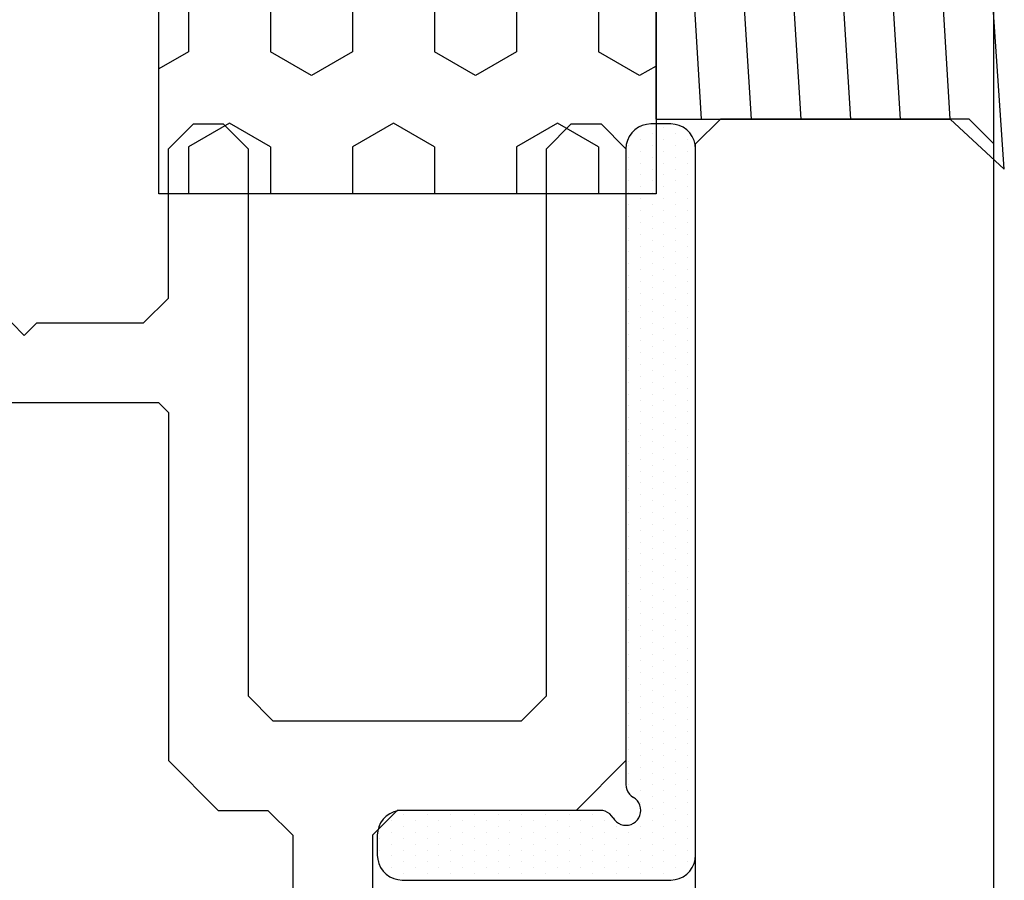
# Model space of a CAD drawing. Header units: millimetres. Extents: x -637441 to -130928, y -380379 to -53767.
# Tile 254 of 256: x -334435 to -334416, y -169792 to -169775. Entities that reach past the tile are written whole.
import ezdxf

# ---------------------------------------------------------------- set-up
doc = ezdxf.new("R2010")
doc.units = ezdxf.units.MM
doc.header["$LTSCALE"] = 10
for name, color, linetype in [('CrossSectionsAccess', 2, 'Continuous'), ('CrossSectionsGlass', 4, 'Continuous'), ('CrossSectionsGums', 1, 'Continuous'), ('CrossSectionsProfils', 7, 'Continuous'), ('ZDIVO', 6, 'Continuous')]:
    doc.layers.add(name, color=color, linetype=linetype)

# ---------------------------------------------------------------- blocks, each defined once
blk = doc.blocks.new('120609', base_point=(6339.36035, 1850.44214))
at = {"layer": 'CrossSectionsGums', "color": 253, "true_color": 0xadadad}
for p, q in [((6348.00635, 1849.85065), (6348.34766, 1850.44214)), ((6347.05371, 1849.85071), (6348.00586, 1849.85071)), ((6349.43457, 1849.02582), (6349.91113, 1849.85071)), ((6349.91113, 1849.85071), (6350.86035, 1849.85071)), ((6349.91113, 1848.20087), (6349.43506, 1849.02576)), ((6347.05371, 1848.20093), (6348.00586, 1848.20093)), ((6348.48242, 1847.37592), (6348.00586, 1848.20081)), ((6349.91113, 1848.20093), (6350.86035, 1848.20093)), ((6348.00586, 1846.55115), (6348.48242, 1847.37604)), ((6347.05371, 1846.55115), (6348.00586, 1846.55115)), ((6349.43506, 1845.72607), (6349.91113, 1846.55096)), ((6349.91113, 1846.55115), (6350.86035, 1846.55115)), ((6349.91113, 1844.90131), (6349.43506, 1845.72614)), ((6347.05371, 1844.90137), (6348.00586, 1844.90137)), ((6348.48242, 1844.07654), (6348.00586, 1844.90143)), ((6349.91113, 1844.90137), (6350.86035, 1844.90137)), ((6348.00635, 1843.2514), (6348.48242, 1844.07629)), ((6347.05371, 1843.25159), (6348.00586, 1843.25159)), ((6349.43457, 1842.42664), (6349.91113, 1843.25153)), ((6349.91113, 1843.25159), (6350.86035, 1843.25159)), ((6349.91113, 1841.60187), (6349.43457, 1842.42676)), ((6347.05371, 1841.60181), (6348.00586, 1841.60181)), ((6348.48242, 1840.7771), (6348.00635, 1841.60199)), ((6349.91113, 1841.60181), (6350.86035, 1841.60181)), ((6348.28906, 1840.44214), (6348.48242, 1840.77686))]:
    blk.add_line(p, q, dxfattribs=at)
at = {"layer": 'CrossSectionsGums', "color": 1, "flags": 128}
blk.add_lwpolyline([(6350.86035, 1840.44214), (6350.86035, 1850.44214), (6327.86035, 1850.44214), (6327.86035, 1840.44214), (6350.86035, 1840.44214)], dxfattribs=at)
blk = doc.blocks.new('14614948', base_point=(267.3622131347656, 311.1369934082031))
at = {"layer": 'CrossSectionsAccess'}
for p, q in [((277.3622131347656, 311.1369934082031), (257.3622131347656, 311.1369934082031)), ((277.3622131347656, 311.1369934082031), (277.3622131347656, 305.2239074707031)), ((277.3622143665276, 310.2239185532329), (272.3664777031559, 310.5336806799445)), ((277.3622143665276, 309.2239185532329), (272.3664777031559, 309.5336806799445)), ((277.3622143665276, 308.2239185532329), (272.3664777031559, 308.5336806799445)), ((277.3622143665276, 307.2239185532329), (272.3664777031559, 307.5336806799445)), ((277.3622143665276, 306.2239185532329), (272.3664777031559, 306.5336806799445)), ((277.3622142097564, 305.2239185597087), (272.3664776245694, 305.5336806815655)), ((277.3622131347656, 305.2239074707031), (278.3622131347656, 304.1369934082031)), ((278.3622133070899, 304.1369934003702), (272.8678921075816, 304.5119289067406))]:
    blk.add_line(p, q, dxfattribs=at)
blk = doc.blocks.new('K43_2105_X', base_point=(1276.173828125, 1370.8251953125))
at = {"layer": 'CrossSectionsProfils', "flags": 128}
for points in [[(1261.673828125, 1366.5751953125), (1261.923828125, 1366.3251953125), (1261.673828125, 1366.0751953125), (1261.673828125, 1363.925170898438), (1261.173828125, 1363.425170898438), (1258.173828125, 1363.425170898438), (1257.673828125, 1362.925170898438), (1257.673828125, 1362.3251953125), (1258.173828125, 1361.8251953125), (1269.173828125, 1361.8251953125), (1269.673828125, 1361.3251953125), (1269.673828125, 1356.3251953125), (1269.173828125, 1355.8251953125), (1258.173828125, 1355.8251953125), (1257.673828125, 1355.3251953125), (1257.673828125, 1354.725219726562), (1258.173828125, 1354.225219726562), (1270.473876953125, 1354.225219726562), (1271.473876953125, 1355.225219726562), (1271.473876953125, 1358.8251953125), (1271.973876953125, 1359.3251953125), (1289.473876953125, 1359.3251953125)], [(1280.573852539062, 1361.425170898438), (1280.573852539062, 1361.925170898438), (1280.073852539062, 1362.425170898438), (1279.77392578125, 1362.425170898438), (1279.573852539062, 1362.625244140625), (1279.573852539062, 1363.225219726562), (1279.77392578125, 1363.425170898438), (1280.373901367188, 1363.425170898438), (1280.573852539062, 1363.625244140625), (1280.573852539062, 1369.025146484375), (1280.373901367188, 1369.225219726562), (1263.473876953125, 1369.225219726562), (1263.27392578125, 1369.025146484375), (1263.27392578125, 1363.625244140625), (1263.473876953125, 1363.425170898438), (1270.473876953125, 1363.425170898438), (1271.473876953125, 1362.425170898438), (1271.473876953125, 1361.425170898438), (1271.973876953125, 1360.925170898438), (1280.073852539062, 1360.925170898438), (1280.573852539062, 1361.425170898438)]]:
    blk.add_lwpolyline(points, dxfattribs=at)
blk = doc.blocks.new('Hatch30199', base_point=(2077.016259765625, 1418.631616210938))
at = {"layer": 'CrossSectionsGums', "color": 8}
for p, q in [((1402.079956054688, 1393.983764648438), (1402.079956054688, 1393.983764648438)), ((1402.318115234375, 1393.983764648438), (1402.318115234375, 1393.983764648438)), ((1402.556274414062, 1393.983764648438), (1402.556274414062, 1393.983764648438)), ((1402.79443359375, 1393.983764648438), (1402.79443359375, 1393.983764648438)), ((1401.960815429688, 1393.74560546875), (1401.960815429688, 1393.74560546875)), ((1402.198974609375, 1393.74560546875), (1402.198974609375, 1393.74560546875)), ((1402.437133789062, 1393.74560546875), (1402.437133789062, 1393.74560546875)), ((1402.67529296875, 1393.74560546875), (1402.67529296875, 1393.74560546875)), ((1402.913330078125, 1393.74560546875), (1402.913330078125, 1393.74560546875)), ((1401.841796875, 1393.507446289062), (1401.841796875, 1393.507446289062)), ((1402.079956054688, 1393.507446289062), (1402.079956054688, 1393.507446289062)), ((1402.318115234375, 1393.507446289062), (1402.318115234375, 1393.507446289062)), ((1402.556274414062, 1393.507446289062), (1402.556274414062, 1393.507446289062)), ((1402.794311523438, 1393.507446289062), (1402.794311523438, 1393.507446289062)), ((1403.032470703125, 1393.507446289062), (1403.032470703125, 1393.507446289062)), ((1401.722778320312, 1393.269409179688), (1401.722778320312, 1393.269409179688)), ((1401.9609375, 1393.269409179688), (1401.9609375, 1393.269409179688)), ((1402.199096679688, 1393.269409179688), (1402.199096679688, 1393.269409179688)), ((1402.437255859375, 1393.269409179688), (1402.437255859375, 1393.269409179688)), ((1402.67529296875, 1393.269409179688), (1402.67529296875, 1393.269409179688)), ((1402.913452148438, 1393.269409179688), (1402.913452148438, 1393.269409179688)), ((1401.841796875, 1393.03125), (1401.841796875, 1393.03125)), ((1402.079956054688, 1393.03125), (1402.079956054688, 1393.03125)), ((1402.318115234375, 1393.03125), (1402.318115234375, 1393.03125)), ((1402.55615234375, 1393.03125), (1402.55615234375, 1393.03125)), ((1402.794311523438, 1393.03125), (1402.794311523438, 1393.03125)), ((1403.032470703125, 1393.03125), (1403.032470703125, 1393.03125)), ((1401.722778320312, 1392.793090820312), (1401.722778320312, 1392.793090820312)), ((1401.9609375, 1392.793090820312), (1401.9609375, 1392.793090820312)), ((1402.199096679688, 1392.793090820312), (1402.199096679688, 1392.793090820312)), ((1402.437133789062, 1392.793090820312), (1402.437133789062, 1392.793090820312)), ((1402.67529296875, 1392.793090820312), (1402.67529296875, 1392.793090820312)), ((1402.913452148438, 1392.793090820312), (1402.913452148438, 1392.793090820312)), ((1401.841918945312, 1392.555053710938), (1401.841918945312, 1392.555053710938)), ((1402.080078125, 1392.555053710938), (1402.080078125, 1392.555053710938)), ((1402.318115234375, 1392.555053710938), (1402.318115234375, 1392.555053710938)), ((1402.556274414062, 1392.555053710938), (1402.556274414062, 1392.555053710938)), ((1402.79443359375, 1392.555053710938), (1402.79443359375, 1392.555053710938)), ((1403.032470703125, 1392.555053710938), (1403.032470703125, 1392.555053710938)), ((1401.722778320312, 1392.31689453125), (1401.722778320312, 1392.31689453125)), ((1401.9609375, 1392.31689453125), (1401.9609375, 1392.31689453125)), ((1402.198974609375, 1392.31689453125), (1402.198974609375, 1392.31689453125)), ((1402.437133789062, 1392.31689453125), (1402.437133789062, 1392.31689453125)), ((1402.67529296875, 1392.31689453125), (1402.67529296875, 1392.31689453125)), ((1402.913330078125, 1392.31689453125), (1402.913330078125, 1392.31689453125)), ((1401.841918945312, 1392.078735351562), (1401.841918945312, 1392.078735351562)), ((1402.079956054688, 1392.078735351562), (1402.079956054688, 1392.078735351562)), ((1402.318115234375, 1392.078735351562), (1402.318115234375, 1392.078735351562)), ((1402.556274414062, 1392.078735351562), (1402.556274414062, 1392.078735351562)), ((1402.794311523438, 1392.078735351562), (1402.794311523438, 1392.078735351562)), ((1403.032470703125, 1392.078735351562), (1403.032470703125, 1392.078735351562)), ((1401.722900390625, 1391.840576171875), (1401.722900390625, 1391.840576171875)), ((1401.9609375, 1391.840576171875), (1401.9609375, 1391.840576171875)), ((1402.199096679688, 1391.840576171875), (1402.199096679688, 1391.840576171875)), ((1402.437255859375, 1391.840576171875), (1402.437255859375, 1391.840576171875)), ((1402.67529296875, 1391.840576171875), (1402.67529296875, 1391.840576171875)), ((1402.913452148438, 1391.840576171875), (1402.913452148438, 1391.840576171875)), ((1401.841796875, 1391.6025390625), (1401.841796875, 1391.6025390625)), ((1402.079956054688, 1391.6025390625), (1402.079956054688, 1391.6025390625)), ((1402.318115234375, 1391.6025390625), (1402.318115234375, 1391.6025390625)), ((1402.55615234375, 1391.6025390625), (1402.55615234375, 1391.6025390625)), ((1402.794311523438, 1391.6025390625), (1402.794311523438, 1391.6025390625)), ((1403.032470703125, 1391.6025390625), (1403.032470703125, 1391.6025390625)), ((1401.722778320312, 1391.364379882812), (1401.722778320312, 1391.364379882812)), ((1401.9609375, 1391.364379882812), (1401.9609375, 1391.364379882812)), ((1402.199096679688, 1391.364379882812), (1402.199096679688, 1391.364379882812)), ((1402.437133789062, 1391.364379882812), (1402.437133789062, 1391.364379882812)), ((1402.67529296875, 1391.364379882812), (1402.67529296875, 1391.364379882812)), ((1402.913452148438, 1391.364379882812), (1402.913452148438, 1391.364379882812)), ((1401.841918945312, 1391.126220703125), (1401.841918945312, 1391.126220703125)), ((1402.080078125, 1391.126220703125), (1402.080078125, 1391.126220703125)), ((1402.318115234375, 1391.126220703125), (1402.318115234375, 1391.126220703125)), ((1402.556274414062, 1391.126220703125), (1402.556274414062, 1391.126220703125)), ((1402.79443359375, 1391.126220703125), (1402.79443359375, 1391.126220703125)), ((1403.032592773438, 1391.126220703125), (1403.032592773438, 1391.126220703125)), ((1401.722778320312, 1390.88818359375), (1401.722778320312, 1390.88818359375)), ((1401.9609375, 1390.88818359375), (1401.9609375, 1390.88818359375)), ((1402.198974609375, 1390.88818359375), (1402.198974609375, 1390.88818359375)), ((1402.437133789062, 1390.88818359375), (1402.437133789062, 1390.88818359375)), ((1402.67529296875, 1390.88818359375), (1402.67529296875, 1390.88818359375)), ((1402.913452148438, 1390.88818359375), (1402.913452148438, 1390.88818359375)), ((1401.841918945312, 1390.650024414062), (1401.841918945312, 1390.650024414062)), ((1402.079956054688, 1390.650024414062), (1402.079956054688, 1390.650024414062)), ((1402.318115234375, 1390.650024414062), (1402.318115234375, 1390.650024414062)), ((1402.556274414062, 1390.650024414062), (1402.556274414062, 1390.650024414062)), ((1402.79443359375, 1390.650024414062), (1402.79443359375, 1390.650024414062)), ((1403.032470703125, 1390.650024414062), (1403.032470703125, 1390.650024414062)), ((1401.722778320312, 1390.411865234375), (1401.722778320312, 1390.411865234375)), ((1401.960815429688, 1390.411865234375), (1401.960815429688, 1390.411865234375)), ((1402.198974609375, 1390.411865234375), (1402.198974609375, 1390.411865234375)), ((1402.437133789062, 1390.411865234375), (1402.437133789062, 1390.411865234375)), ((1402.67529296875, 1390.411865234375), (1402.67529296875, 1390.411865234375)), ((1402.913330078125, 1390.411865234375), (1402.913330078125, 1390.411865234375)), ((1401.841796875, 1390.173706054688), (1401.841796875, 1390.173706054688)), ((1402.079956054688, 1390.173706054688), (1402.079956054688, 1390.173706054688)), ((1402.318115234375, 1390.173706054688), (1402.318115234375, 1390.173706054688)), ((1402.556274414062, 1390.173706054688), (1402.556274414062, 1390.173706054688)), ((1402.794311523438, 1390.173706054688), (1402.794311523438, 1390.173706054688)), ((1403.032470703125, 1390.173706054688), (1403.032470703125, 1390.173706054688)), ((1401.722778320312, 1389.935668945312), (1401.722778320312, 1389.935668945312)), ((1401.9609375, 1389.935668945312), (1401.9609375, 1389.935668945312)), ((1402.199096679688, 1389.935668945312), (1402.199096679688, 1389.935668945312)), ((1402.437255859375, 1389.935668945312), (1402.437255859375, 1389.935668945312)), ((1402.67529296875, 1389.935668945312), (1402.67529296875, 1389.935668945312)), ((1402.913452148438, 1389.935668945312), (1402.913452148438, 1389.935668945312)), ((1401.841796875, 1389.697509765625), (1401.841796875, 1389.697509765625)), ((1402.079956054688, 1389.697509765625), (1402.079956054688, 1389.697509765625)), ((1402.318115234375, 1389.697509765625), (1402.318115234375, 1389.697509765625)), ((1402.55615234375, 1389.697509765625), (1402.55615234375, 1389.697509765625)), ((1402.794311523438, 1389.697509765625), (1402.794311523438, 1389.697509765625)), ((1403.032470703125, 1389.697509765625), (1403.032470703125, 1389.697509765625)), ((1401.722778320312, 1389.459350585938), (1401.722778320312, 1389.459350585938)), ((1401.9609375, 1389.459350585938), (1401.9609375, 1389.459350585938)), ((1402.199096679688, 1389.459350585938), (1402.199096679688, 1389.459350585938)), ((1402.437133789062, 1389.459350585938), (1402.437133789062, 1389.459350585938)), ((1402.67529296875, 1389.459350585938), (1402.67529296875, 1389.459350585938)), ((1402.913452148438, 1389.459350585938), (1402.913452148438, 1389.459350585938)), ((1401.841918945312, 1389.22119140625), (1401.841918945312, 1389.22119140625)), ((1402.080078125, 1389.22119140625), (1402.080078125, 1389.22119140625)), ((1402.318115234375, 1389.22119140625), (1402.318115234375, 1389.22119140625)), ((1402.556274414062, 1389.22119140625), (1402.556274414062, 1389.22119140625)), ((1402.79443359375, 1389.22119140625), (1402.79443359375, 1389.22119140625)), ((1401.722778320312, 1388.983154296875), (1401.722778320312, 1388.983154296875)), ((1401.9609375, 1388.983154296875), (1401.9609375, 1388.983154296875)), ((1402.198974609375, 1388.983154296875), (1402.198974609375, 1388.983154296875)), ((1402.437133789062, 1388.983154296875), (1402.437133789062, 1388.983154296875)), ((1402.67529296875, 1388.983154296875), (1402.67529296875, 1388.983154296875)), ((1403.627807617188, 1388.983154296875), (1403.627807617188, 1388.983154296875)), ((1403.865844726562, 1388.983154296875), (1403.865844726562, 1388.983154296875)), ((1404.10400390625, 1388.983154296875), (1404.10400390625, 1388.983154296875)), ((1404.342163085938, 1388.983154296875), (1404.342163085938, 1388.983154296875)), ((1404.580322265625, 1388.983154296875), (1404.580322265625, 1388.983154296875)), ((1404.818359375, 1388.983154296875), (1404.818359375, 1388.983154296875)), ((1405.056518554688, 1388.983154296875), (1405.056518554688, 1388.983154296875)), ((1405.294677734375, 1388.983154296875), (1405.294677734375, 1388.983154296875)), ((1405.53271484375, 1388.983154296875), (1405.53271484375, 1388.983154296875)), ((1405.770874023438, 1388.983154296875), (1405.770874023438, 1388.983154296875)), ((1406.009033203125, 1388.983154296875), (1406.009033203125, 1388.983154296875)), ((1406.247192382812, 1388.983154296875), (1406.247192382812, 1388.983154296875)), ((1406.485229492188, 1388.983154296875), (1406.485229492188, 1388.983154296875)), ((1406.723388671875, 1388.983154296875), (1406.723388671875, 1388.983154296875)), ((1406.961547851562, 1388.983154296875), (1406.961547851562, 1388.983154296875)), ((1407.199584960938, 1388.983154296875), (1407.199584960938, 1388.983154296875)), ((1407.437744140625, 1388.983154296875), (1407.437744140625, 1388.983154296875)), ((1407.675903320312, 1388.983154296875), (1407.675903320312, 1388.983154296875)), ((1407.9140625, 1388.983154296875), (1407.9140625, 1388.983154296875)), ((1408.152099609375, 1388.983154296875), (1408.152099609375, 1388.983154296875)), ((1408.390258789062, 1388.983154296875), (1408.390258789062, 1388.983154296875)), ((1408.62841796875, 1388.983154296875), (1408.62841796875, 1388.983154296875)), ((1408.866577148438, 1388.983154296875), (1408.866577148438, 1388.983154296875)), ((1409.104614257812, 1388.983154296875), (1409.104614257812, 1388.983154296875)), ((1409.3427734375, 1388.983154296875), (1409.3427734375, 1388.983154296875)), ((1409.580932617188, 1388.983154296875), (1409.580932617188, 1388.983154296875)), ((1409.818969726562, 1388.983154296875), (1409.818969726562, 1388.983154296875)), ((1410.05712890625, 1388.983154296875), (1410.05712890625, 1388.983154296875)), ((1410.295288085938, 1388.983154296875), (1410.295288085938, 1388.983154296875)), ((1410.533447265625, 1388.983154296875), (1410.533447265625, 1388.983154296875)), ((1410.771484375, 1388.983154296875), (1410.771484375, 1388.983154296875)), ((1411.009643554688, 1388.983154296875), (1411.009643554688, 1388.983154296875)), ((1411.247802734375, 1388.983154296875), (1411.247802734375, 1388.983154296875)), ((1411.48583984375, 1388.983154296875), (1411.48583984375, 1388.983154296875)), ((1411.723999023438, 1388.983154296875), (1411.723999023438, 1388.983154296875)), ((1411.962158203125, 1388.983154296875), (1411.962158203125, 1388.983154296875)), ((1412.200317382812, 1388.983154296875), (1412.200317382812, 1388.983154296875)), ((1412.438354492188, 1388.983154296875), (1412.438354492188, 1388.983154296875)), ((1412.676513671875, 1388.983154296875), (1412.676513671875, 1388.983154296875)), ((1412.914672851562, 1388.983154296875), (1412.914672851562, 1388.983154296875)), ((1413.152709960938, 1388.983154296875), (1413.152709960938, 1388.983154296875)), ((1413.390869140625, 1388.983154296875), (1413.390869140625, 1388.983154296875)), ((1413.629028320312, 1388.983154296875), (1413.629028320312, 1388.983154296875)), ((1413.8671875, 1388.983154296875), (1413.8671875, 1388.983154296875)), ((1414.105224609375, 1388.983154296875), (1414.105224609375, 1388.983154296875)), ((1414.343383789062, 1388.983154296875), (1414.343383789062, 1388.983154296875)), ((1414.58154296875, 1388.983154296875), (1414.58154296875, 1388.983154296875)), ((1414.819702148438, 1388.983154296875), (1414.819702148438, 1388.983154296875)), ((1415.057739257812, 1388.983154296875), (1415.057739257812, 1388.983154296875)), ((1415.2958984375, 1388.983154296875), (1415.2958984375, 1388.983154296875)), ((1415.534057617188, 1388.983154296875), (1415.534057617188, 1388.983154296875)), ((1415.772094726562, 1388.983154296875), (1415.772094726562, 1388.983154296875)), ((1416.01025390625, 1388.983154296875), (1416.01025390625, 1388.983154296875)), ((1416.248413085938, 1388.983154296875), (1416.248413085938, 1388.983154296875)), ((1416.486572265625, 1388.983154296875), (1416.486572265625, 1388.983154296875)), ((1401.841918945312, 1388.744995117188), (1401.841918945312, 1388.744995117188)), ((1402.079956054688, 1388.744995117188), (1402.079956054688, 1388.744995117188)), ((1402.318115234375, 1388.744995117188), (1402.318115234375, 1388.744995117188)), ((1402.556274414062, 1388.744995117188), (1402.556274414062, 1388.744995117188)), ((1402.79443359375, 1388.744995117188), (1402.79443359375, 1388.744995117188)), ((1403.270629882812, 1388.744995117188), (1403.270629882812, 1388.744995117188)), ((1403.5087890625, 1388.744995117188), (1403.5087890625, 1388.744995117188)), ((1403.746826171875, 1388.744995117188), (1403.746826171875, 1388.744995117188)), ((1403.984985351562, 1388.744995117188), (1403.984985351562, 1388.744995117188)), ((1404.22314453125, 1388.744995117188), (1404.22314453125, 1388.744995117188)), ((1404.461303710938, 1388.744995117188), (1404.461303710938, 1388.744995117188)), ((1404.699340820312, 1388.744995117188), (1404.699340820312, 1388.744995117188)), ((1404.9375, 1388.744995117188), (1404.9375, 1388.744995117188)), ((1405.175659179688, 1388.744995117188), (1405.175659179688, 1388.744995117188)), ((1405.413696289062, 1388.744995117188), (1405.413696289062, 1388.744995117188)), ((1405.65185546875, 1388.744995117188), (1405.65185546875, 1388.744995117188)), ((1405.890014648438, 1388.744995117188), (1405.890014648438, 1388.744995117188)), ((1406.128173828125, 1388.744995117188), (1406.128173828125, 1388.744995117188)), ((1406.3662109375, 1388.744995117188), (1406.3662109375, 1388.744995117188)), ((1406.604370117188, 1388.744995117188), (1406.604370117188, 1388.744995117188)), ((1406.842529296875, 1388.744995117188), (1406.842529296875, 1388.744995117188)), ((1407.08056640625, 1388.744995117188), (1407.08056640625, 1388.744995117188)), ((1407.318725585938, 1388.744995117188), (1407.318725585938, 1388.744995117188)), ((1407.556884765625, 1388.744995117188), (1407.556884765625, 1388.744995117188)), ((1407.795043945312, 1388.744995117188), (1407.795043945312, 1388.744995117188)), ((1408.033081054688, 1388.744995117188), (1408.033081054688, 1388.744995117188)), ((1408.271240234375, 1388.744995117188), (1408.271240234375, 1388.744995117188)), ((1408.509399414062, 1388.744995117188), (1408.509399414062, 1388.744995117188)), ((1408.74755859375, 1388.744995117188), (1408.74755859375, 1388.744995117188)), ((1408.985595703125, 1388.744995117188), (1408.985595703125, 1388.744995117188)), ((1409.223754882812, 1388.744995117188), (1409.223754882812, 1388.744995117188)), ((1409.4619140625, 1388.744995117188), (1409.4619140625, 1388.744995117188)), ((1409.699951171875, 1388.744995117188), (1409.699951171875, 1388.744995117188)), ((1409.938110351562, 1388.744995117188), (1409.938110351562, 1388.744995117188)), ((1410.17626953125, 1388.744995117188), (1410.17626953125, 1388.744995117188)), ((1410.414428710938, 1388.744995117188), (1410.414428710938, 1388.744995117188)), ((1410.652465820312, 1388.744995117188), (1410.652465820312, 1388.744995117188)), ((1410.890625, 1388.744995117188), (1410.890625, 1388.744995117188)), ((1411.128784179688, 1388.744995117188), (1411.128784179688, 1388.744995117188)), ((1411.366821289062, 1388.744995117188), (1411.366821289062, 1388.744995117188)), ((1411.60498046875, 1388.744995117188), (1411.60498046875, 1388.744995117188)), ((1411.843139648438, 1388.744995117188), (1411.843139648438, 1388.744995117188)), ((1412.081298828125, 1388.744995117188), (1412.081298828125, 1388.744995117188)), ((1412.3193359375, 1388.744995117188), (1412.3193359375, 1388.744995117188)), ((1412.557495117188, 1388.744995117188), (1412.557495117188, 1388.744995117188)), ((1412.795654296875, 1388.744995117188), (1412.795654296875, 1388.744995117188)), ((1413.03369140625, 1388.744995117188), (1413.03369140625, 1388.744995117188)), ((1413.271850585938, 1388.744995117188), (1413.271850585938, 1388.744995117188)), ((1413.510009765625, 1388.744995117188), (1413.510009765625, 1388.744995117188)), ((1413.748168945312, 1388.744995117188), (1413.748168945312, 1388.744995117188)), ((1413.986206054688, 1388.744995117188), (1413.986206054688, 1388.744995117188)), ((1414.224365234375, 1388.744995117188), (1414.224365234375, 1388.744995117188)), ((1414.462524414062, 1388.744995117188), (1414.462524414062, 1388.744995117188)), ((1414.70068359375, 1388.744995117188), (1414.70068359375, 1388.744995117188)), ((1414.938720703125, 1388.744995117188), (1414.938720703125, 1388.744995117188)), ((1415.176879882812, 1388.744995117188), (1415.176879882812, 1388.744995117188)), ((1415.4150390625, 1388.744995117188), (1415.4150390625, 1388.744995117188)), ((1415.653076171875, 1388.744995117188), (1415.653076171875, 1388.744995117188)), ((1415.891235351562, 1388.744995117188), (1415.891235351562, 1388.744995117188)), ((1416.12939453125, 1388.744995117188), (1416.12939453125, 1388.744995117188)), ((1416.367553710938, 1388.744995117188), (1416.367553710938, 1388.744995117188)), ((1416.605590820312, 1388.744995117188), (1416.605590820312, 1388.744995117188)), ((1416.84375, 1388.744995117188), (1416.84375, 1388.744995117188)), ((1401.722900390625, 1388.5068359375), (1401.722900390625, 1388.5068359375)), ((1401.9609375, 1388.5068359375), (1401.9609375, 1388.5068359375)), ((1402.199096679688, 1388.5068359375), (1402.199096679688, 1388.5068359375)), ((1402.437255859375, 1388.5068359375), (1402.437255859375, 1388.5068359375)), ((1402.675415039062, 1388.5068359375), (1402.675415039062, 1388.5068359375)), ((1402.913452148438, 1388.5068359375), (1402.913452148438, 1388.5068359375)), ((1403.151611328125, 1388.5068359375), (1403.151611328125, 1388.5068359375)), ((1403.389770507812, 1388.5068359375), (1403.389770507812, 1388.5068359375)), ((1403.627807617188, 1388.5068359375), (1403.627807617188, 1388.5068359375)), ((1403.865966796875, 1388.5068359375), (1403.865966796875, 1388.5068359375)), ((1404.104125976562, 1388.5068359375), (1404.104125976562, 1388.5068359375)), ((1404.34228515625, 1388.5068359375), (1404.34228515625, 1388.5068359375)), ((1404.580322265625, 1388.5068359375), (1404.580322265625, 1388.5068359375)), ((1404.818481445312, 1388.5068359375), (1404.818481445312, 1388.5068359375)), ((1405.056640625, 1388.5068359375), (1405.056640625, 1388.5068359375)), ((1405.294677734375, 1388.5068359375), (1405.294677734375, 1388.5068359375)), ((1405.532836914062, 1388.5068359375), (1405.532836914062, 1388.5068359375)), ((1405.77099609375, 1388.5068359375), (1405.77099609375, 1388.5068359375)), ((1406.009155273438, 1388.5068359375), (1406.009155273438, 1388.5068359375)), ((1406.247192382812, 1388.5068359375), (1406.247192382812, 1388.5068359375)), ((1406.4853515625, 1388.5068359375), (1406.4853515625, 1388.5068359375)), ((1406.723510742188, 1388.5068359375), (1406.723510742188, 1388.5068359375)), ((1406.961547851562, 1388.5068359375), (1406.961547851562, 1388.5068359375)), ((1407.19970703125, 1388.5068359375), (1407.19970703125, 1388.5068359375)), ((1407.437866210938, 1388.5068359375), (1407.437866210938, 1388.5068359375)), ((1407.676025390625, 1388.5068359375), (1407.676025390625, 1388.5068359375)), ((1407.9140625, 1388.5068359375), (1407.9140625, 1388.5068359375)), ((1408.152221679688, 1388.5068359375), (1408.152221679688, 1388.5068359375)), ((1408.390380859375, 1388.5068359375), (1408.390380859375, 1388.5068359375)), ((1408.628540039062, 1388.5068359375), (1408.628540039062, 1388.5068359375)), ((1408.866577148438, 1388.5068359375), (1408.866577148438, 1388.5068359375)), ((1409.104736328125, 1388.5068359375), (1409.104736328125, 1388.5068359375)), ((1409.342895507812, 1388.5068359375), (1409.342895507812, 1388.5068359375)), ((1409.580932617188, 1388.5068359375), (1409.580932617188, 1388.5068359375)), ((1409.819091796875, 1388.5068359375), (1409.819091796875, 1388.5068359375)), ((1410.057250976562, 1388.5068359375), (1410.057250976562, 1388.5068359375)), ((1410.29541015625, 1388.5068359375), (1410.29541015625, 1388.5068359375)), ((1410.533447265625, 1388.5068359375), (1410.533447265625, 1388.5068359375)), ((1410.771606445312, 1388.5068359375), (1410.771606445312, 1388.5068359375)), ((1411.009765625, 1388.5068359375), (1411.009765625, 1388.5068359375)), ((1411.247802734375, 1388.5068359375), (1411.247802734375, 1388.5068359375)), ((1411.485961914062, 1388.5068359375), (1411.485961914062, 1388.5068359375)), ((1411.72412109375, 1388.5068359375), (1411.72412109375, 1388.5068359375)), ((1411.962280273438, 1388.5068359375), (1411.962280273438, 1388.5068359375)), ((1412.200317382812, 1388.5068359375), (1412.200317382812, 1388.5068359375)), ((1412.4384765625, 1388.5068359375), (1412.4384765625, 1388.5068359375)), ((1412.676635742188, 1388.5068359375), (1412.676635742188, 1388.5068359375)), ((1412.914672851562, 1388.5068359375), (1412.914672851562, 1388.5068359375)), ((1413.15283203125, 1388.5068359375), (1413.15283203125, 1388.5068359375)), ((1413.390991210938, 1388.5068359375), (1413.390991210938, 1388.5068359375)), ((1413.629150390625, 1388.5068359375), (1413.629150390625, 1388.5068359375)), ((1413.8671875, 1388.5068359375), (1413.8671875, 1388.5068359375)), ((1414.105346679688, 1388.5068359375), (1414.105346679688, 1388.5068359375)), ((1414.343505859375, 1388.5068359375), (1414.343505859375, 1388.5068359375)), ((1414.581665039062, 1388.5068359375), (1414.581665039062, 1388.5068359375)), ((1414.819702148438, 1388.5068359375), (1414.819702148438, 1388.5068359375)), ((1415.057861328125, 1388.5068359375), (1415.057861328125, 1388.5068359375)), ((1415.296020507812, 1388.5068359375), (1415.296020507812, 1388.5068359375)), ((1415.534057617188, 1388.5068359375), (1415.534057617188, 1388.5068359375)), ((1415.772216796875, 1388.5068359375), (1415.772216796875, 1388.5068359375)), ((1416.010375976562, 1388.5068359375), (1416.010375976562, 1388.5068359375)), ((1416.24853515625, 1388.5068359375), (1416.24853515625, 1388.5068359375)), ((1416.486572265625, 1388.5068359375), (1416.486572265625, 1388.5068359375)), ((1416.724731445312, 1388.5068359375), (1416.724731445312, 1388.5068359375)), ((1401.841796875, 1388.268798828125), (1401.841796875, 1388.268798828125)), ((1402.079956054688, 1388.268798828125), (1402.079956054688, 1388.268798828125)), ((1402.318115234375, 1388.268798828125), (1402.318115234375, 1388.268798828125)), ((1402.556274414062, 1388.268798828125), (1402.556274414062, 1388.268798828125)), ((1402.794311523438, 1388.268798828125), (1402.794311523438, 1388.268798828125)), ((1403.032470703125, 1388.268798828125), (1403.032470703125, 1388.268798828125)), ((1403.270629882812, 1388.268798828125), (1403.270629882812, 1388.268798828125)), ((1403.508666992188, 1388.268798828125), (1403.508666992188, 1388.268798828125)), ((1403.746826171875, 1388.268798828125), (1403.746826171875, 1388.268798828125)), ((1403.984985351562, 1388.268798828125), (1403.984985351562, 1388.268798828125)), ((1404.22314453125, 1388.268798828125), (1404.22314453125, 1388.268798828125)), ((1404.461181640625, 1388.268798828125), (1404.461181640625, 1388.268798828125)), ((1404.699340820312, 1388.268798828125), (1404.699340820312, 1388.268798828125)), ((1404.9375, 1388.268798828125), (1404.9375, 1388.268798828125)), ((1405.175537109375, 1388.268798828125), (1405.175537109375, 1388.268798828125)), ((1405.413696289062, 1388.268798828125), (1405.413696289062, 1388.268798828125)), ((1405.65185546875, 1388.268798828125), (1405.65185546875, 1388.268798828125)), ((1405.890014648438, 1388.268798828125), (1405.890014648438, 1388.268798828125)), ((1406.128051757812, 1388.268798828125), (1406.128051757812, 1388.268798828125)), ((1406.3662109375, 1388.268798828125), (1406.3662109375, 1388.268798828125)), ((1406.604370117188, 1388.268798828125), (1406.604370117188, 1388.268798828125)), ((1406.842407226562, 1388.268798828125), (1406.842407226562, 1388.268798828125)), ((1407.08056640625, 1388.268798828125), (1407.08056640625, 1388.268798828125)), ((1407.318725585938, 1388.268798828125), (1407.318725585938, 1388.268798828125)), ((1407.556884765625, 1388.268798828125), (1407.556884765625, 1388.268798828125)), ((1407.794921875, 1388.268798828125), (1407.794921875, 1388.268798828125)), ((1408.033081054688, 1388.268798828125), (1408.033081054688, 1388.268798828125)), ((1408.271240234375, 1388.268798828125), (1408.271240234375, 1388.268798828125)), ((1408.509399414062, 1388.268798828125), (1408.509399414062, 1388.268798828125)), ((1408.747436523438, 1388.268798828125), (1408.747436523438, 1388.268798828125)), ((1408.985595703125, 1388.268798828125), (1408.985595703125, 1388.268798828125)), ((1409.223754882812, 1388.268798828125), (1409.223754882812, 1388.268798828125)), ((1409.461791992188, 1388.268798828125), (1409.461791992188, 1388.268798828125)), ((1409.699951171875, 1388.268798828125), (1409.699951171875, 1388.268798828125)), ((1409.938110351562, 1388.268798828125), (1409.938110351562, 1388.268798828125)), ((1410.17626953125, 1388.268798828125), (1410.17626953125, 1388.268798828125)), ((1410.414306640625, 1388.268798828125), (1410.414306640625, 1388.268798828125)), ((1410.652465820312, 1388.268798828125), (1410.652465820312, 1388.268798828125)), ((1410.890625, 1388.268798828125), (1410.890625, 1388.268798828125)), ((1411.128662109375, 1388.268798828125), (1411.128662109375, 1388.268798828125)), ((1411.366821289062, 1388.268798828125), (1411.366821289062, 1388.268798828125)), ((1411.60498046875, 1388.268798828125), (1411.60498046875, 1388.268798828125)), ((1411.843139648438, 1388.268798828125), (1411.843139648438, 1388.268798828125)), ((1412.081176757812, 1388.268798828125), (1412.081176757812, 1388.268798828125)), ((1412.3193359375, 1388.268798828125), (1412.3193359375, 1388.268798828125)), ((1412.557495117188, 1388.268798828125), (1412.557495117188, 1388.268798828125)), ((1412.795532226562, 1388.268798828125), (1412.795532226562, 1388.268798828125)), ((1413.03369140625, 1388.268798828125), (1413.03369140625, 1388.268798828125)), ((1413.271850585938, 1388.268798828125), (1413.271850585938, 1388.268798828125)), ((1413.510009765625, 1388.268798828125), (1413.510009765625, 1388.268798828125)), ((1413.748046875, 1388.268798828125), (1413.748046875, 1388.268798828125)), ((1413.986206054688, 1388.268798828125), (1413.986206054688, 1388.268798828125)), ((1414.224365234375, 1388.268798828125), (1414.224365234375, 1388.268798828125)), ((1414.462524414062, 1388.268798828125), (1414.462524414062, 1388.268798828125)), ((1414.700561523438, 1388.268798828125), (1414.700561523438, 1388.268798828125)), ((1414.938720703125, 1388.268798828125), (1414.938720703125, 1388.268798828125)), ((1415.176879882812, 1388.268798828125), (1415.176879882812, 1388.268798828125)), ((1415.414916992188, 1388.268798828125), (1415.414916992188, 1388.268798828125)), ((1415.653076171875, 1388.268798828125), (1415.653076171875, 1388.268798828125)), ((1415.891235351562, 1388.268798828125), (1415.891235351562, 1388.268798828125)), ((1416.12939453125, 1388.268798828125), (1416.12939453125, 1388.268798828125)), ((1416.367431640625, 1388.268798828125), (1416.367431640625, 1388.268798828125)), ((1416.605590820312, 1388.268798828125), (1416.605590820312, 1388.268798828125)), ((1416.84375, 1388.268798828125), (1416.84375, 1388.268798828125)), ((1401.9609375, 1388.030639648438), (1401.9609375, 1388.030639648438)), ((1402.199096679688, 1388.030639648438), (1402.199096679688, 1388.030639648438)), ((1402.437255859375, 1388.030639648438), (1402.437255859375, 1388.030639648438)), ((1402.67529296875, 1388.030639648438), (1402.67529296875, 1388.030639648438)), ((1402.913452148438, 1388.030639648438), (1402.913452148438, 1388.030639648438)), ((1403.151611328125, 1388.030639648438), (1403.151611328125, 1388.030639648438)), ((1403.3896484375, 1388.030639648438), (1403.3896484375, 1388.030639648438)), ((1403.627807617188, 1388.030639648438), (1403.627807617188, 1388.030639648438)), ((1403.865966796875, 1388.030639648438), (1403.865966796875, 1388.030639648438)), ((1404.104125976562, 1388.030639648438), (1404.104125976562, 1388.030639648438)), ((1404.342163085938, 1388.030639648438), (1404.342163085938, 1388.030639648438)), ((1404.580322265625, 1388.030639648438), (1404.580322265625, 1388.030639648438)), ((1404.818481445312, 1388.030639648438), (1404.818481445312, 1388.030639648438)), ((1405.056518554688, 1388.030639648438), (1405.056518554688, 1388.030639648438)), ((1405.294677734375, 1388.030639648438), (1405.294677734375, 1388.030639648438)), ((1405.532836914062, 1388.030639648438), (1405.532836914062, 1388.030639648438)), ((1405.77099609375, 1388.030639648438), (1405.77099609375, 1388.030639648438)), ((1406.009033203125, 1388.030639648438), (1406.009033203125, 1388.030639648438)), ((1406.247192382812, 1388.030639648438), (1406.247192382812, 1388.030639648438)), ((1406.4853515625, 1388.030639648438), (1406.4853515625, 1388.030639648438)), ((1406.723388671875, 1388.030639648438), (1406.723388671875, 1388.030639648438)), ((1406.961547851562, 1388.030639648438), (1406.961547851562, 1388.030639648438)), ((1407.19970703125, 1388.030639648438), (1407.19970703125, 1388.030639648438)), ((1407.437866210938, 1388.030639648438), (1407.437866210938, 1388.030639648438)), ((1407.675903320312, 1388.030639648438), (1407.675903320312, 1388.030639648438)), ((1407.9140625, 1388.030639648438), (1407.9140625, 1388.030639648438)), ((1408.152221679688, 1388.030639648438), (1408.152221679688, 1388.030639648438)), ((1408.390380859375, 1388.030639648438), (1408.390380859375, 1388.030639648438)), ((1408.62841796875, 1388.030639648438), (1408.62841796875, 1388.030639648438)), ((1408.866577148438, 1388.030639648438), (1408.866577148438, 1388.030639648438)), ((1409.104736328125, 1388.030639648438), (1409.104736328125, 1388.030639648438)), ((1409.3427734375, 1388.030639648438), (1409.3427734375, 1388.030639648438)), ((1409.580932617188, 1388.030639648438), (1409.580932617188, 1388.030639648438)), ((1409.819091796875, 1388.030639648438), (1409.819091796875, 1388.030639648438)), ((1410.057250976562, 1388.030639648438), (1410.057250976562, 1388.030639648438)), ((1410.295288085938, 1388.030639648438), (1410.295288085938, 1388.030639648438)), ((1410.533447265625, 1388.030639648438), (1410.533447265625, 1388.030639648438)), ((1410.771606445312, 1388.030639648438), (1410.771606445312, 1388.030639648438)), ((1411.009643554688, 1388.030639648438), (1411.009643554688, 1388.030639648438)), ((1411.247802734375, 1388.030639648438), (1411.247802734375, 1388.030639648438)), ((1411.485961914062, 1388.030639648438), (1411.485961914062, 1388.030639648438)), ((1411.72412109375, 1388.030639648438), (1411.72412109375, 1388.030639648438)), ((1411.962158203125, 1388.030639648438), (1411.962158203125, 1388.030639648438)), ((1412.200317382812, 1388.030639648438), (1412.200317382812, 1388.030639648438)), ((1412.4384765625, 1388.030639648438), (1412.4384765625, 1388.030639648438)), ((1412.676513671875, 1388.030639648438), (1412.676513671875, 1388.030639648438)), ((1412.914672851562, 1388.030639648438), (1412.914672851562, 1388.030639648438)), ((1413.15283203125, 1388.030639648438), (1413.15283203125, 1388.030639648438)), ((1413.390991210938, 1388.030639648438), (1413.390991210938, 1388.030639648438)), ((1413.629028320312, 1388.030639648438), (1413.629028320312, 1388.030639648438)), ((1413.8671875, 1388.030639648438), (1413.8671875, 1388.030639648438)), ((1414.105346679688, 1388.030639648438), (1414.105346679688, 1388.030639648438)), ((1414.343505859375, 1388.030639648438), (1414.343505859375, 1388.030639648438)), ((1414.58154296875, 1388.030639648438), (1414.58154296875, 1388.030639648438)), ((1414.819702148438, 1388.030639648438), (1414.819702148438, 1388.030639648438)), ((1415.057861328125, 1388.030639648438), (1415.057861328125, 1388.030639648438)), ((1415.2958984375, 1388.030639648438), (1415.2958984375, 1388.030639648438)), ((1415.534057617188, 1388.030639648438), (1415.534057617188, 1388.030639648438)), ((1415.772216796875, 1388.030639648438), (1415.772216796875, 1388.030639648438)), ((1416.010375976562, 1388.030639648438), (1416.010375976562, 1388.030639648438)), ((1416.248413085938, 1388.030639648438), (1416.248413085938, 1388.030639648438)), ((1416.486572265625, 1388.030639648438), (1416.486572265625, 1388.030639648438)), ((1416.724731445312, 1388.030639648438), (1416.724731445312, 1388.030639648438)), ((1402.079956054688, 1387.79248046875), (1402.079956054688, 1387.79248046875)), ((1402.318115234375, 1387.79248046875), (1402.318115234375, 1387.79248046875)), ((1402.55615234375, 1387.79248046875), (1402.55615234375, 1387.79248046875)), ((1402.794311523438, 1387.79248046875), (1402.794311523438, 1387.79248046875)), ((1403.032470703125, 1387.79248046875), (1403.032470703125, 1387.79248046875)), ((1403.2705078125, 1387.79248046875), (1403.2705078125, 1387.79248046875)), ((1403.508666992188, 1387.79248046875), (1403.508666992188, 1387.79248046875)), ((1403.746826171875, 1387.79248046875), (1403.746826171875, 1387.79248046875)), ((1403.984985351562, 1387.79248046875), (1403.984985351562, 1387.79248046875)), ((1404.223022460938, 1387.79248046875), (1404.223022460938, 1387.79248046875)), ((1404.461181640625, 1387.79248046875), (1404.461181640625, 1387.79248046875)), ((1404.699340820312, 1387.79248046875), (1404.699340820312, 1387.79248046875)), ((1404.937377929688, 1387.79248046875), (1404.937377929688, 1387.79248046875)), ((1405.175537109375, 1387.79248046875), (1405.175537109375, 1387.79248046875)), ((1405.413696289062, 1387.79248046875), (1405.413696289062, 1387.79248046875)), ((1405.65185546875, 1387.79248046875), (1405.65185546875, 1387.79248046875)), ((1405.889892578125, 1387.79248046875), (1405.889892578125, 1387.79248046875)), ((1406.128051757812, 1387.79248046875), (1406.128051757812, 1387.79248046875)), ((1406.3662109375, 1387.79248046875), (1406.3662109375, 1387.79248046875)), ((1406.604248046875, 1387.79248046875), (1406.604248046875, 1387.79248046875)), ((1406.842407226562, 1387.79248046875), (1406.842407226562, 1387.79248046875)), ((1407.08056640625, 1387.79248046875), (1407.08056640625, 1387.79248046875)), ((1407.318725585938, 1387.79248046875), (1407.318725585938, 1387.79248046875)), ((1407.556762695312, 1387.79248046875), (1407.556762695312, 1387.79248046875)), ((1407.794921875, 1387.79248046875), (1407.794921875, 1387.79248046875)), ((1408.033081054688, 1387.79248046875), (1408.033081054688, 1387.79248046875)), ((1408.271240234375, 1387.79248046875), (1408.271240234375, 1387.79248046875)), ((1408.50927734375, 1387.79248046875), (1408.50927734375, 1387.79248046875)), ((1408.747436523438, 1387.79248046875), (1408.747436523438, 1387.79248046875)), ((1408.985595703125, 1387.79248046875), (1408.985595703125, 1387.79248046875)), ((1409.2236328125, 1387.79248046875), (1409.2236328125, 1387.79248046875)), ((1409.461791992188, 1387.79248046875), (1409.461791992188, 1387.79248046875)), ((1409.699951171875, 1387.79248046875), (1409.699951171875, 1387.79248046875)), ((1409.938110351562, 1387.79248046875), (1409.938110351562, 1387.79248046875)), ((1410.176147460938, 1387.79248046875), (1410.176147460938, 1387.79248046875)), ((1410.414306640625, 1387.79248046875), (1410.414306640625, 1387.79248046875)), ((1410.652465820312, 1387.79248046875), (1410.652465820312, 1387.79248046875)), ((1410.890502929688, 1387.79248046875), (1410.890502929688, 1387.79248046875)), ((1411.128662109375, 1387.79248046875), (1411.128662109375, 1387.79248046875)), ((1411.366821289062, 1387.79248046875), (1411.366821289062, 1387.79248046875)), ((1411.60498046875, 1387.79248046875), (1411.60498046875, 1387.79248046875)), ((1411.843017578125, 1387.79248046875), (1411.843017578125, 1387.79248046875)), ((1412.081176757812, 1387.79248046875), (1412.081176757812, 1387.79248046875)), ((1412.3193359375, 1387.79248046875), (1412.3193359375, 1387.79248046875)), ((1412.557373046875, 1387.79248046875), (1412.557373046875, 1387.79248046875)), ((1412.795532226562, 1387.79248046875), (1412.795532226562, 1387.79248046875)), ((1413.03369140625, 1387.79248046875), (1413.03369140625, 1387.79248046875)), ((1413.271850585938, 1387.79248046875), (1413.271850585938, 1387.79248046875)), ((1413.509887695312, 1387.79248046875), (1413.509887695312, 1387.79248046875)), ((1413.748046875, 1387.79248046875), (1413.748046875, 1387.79248046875)), ((1413.986206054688, 1387.79248046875), (1413.986206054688, 1387.79248046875)), ((1414.224365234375, 1387.79248046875), (1414.224365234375, 1387.79248046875)), ((1414.46240234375, 1387.79248046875), (1414.46240234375, 1387.79248046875)), ((1414.700561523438, 1387.79248046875), (1414.700561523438, 1387.79248046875)), ((1414.938720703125, 1387.79248046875), (1414.938720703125, 1387.79248046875)), ((1415.1767578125, 1387.79248046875), (1415.1767578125, 1387.79248046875)), ((1415.414916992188, 1387.79248046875), (1415.414916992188, 1387.79248046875)), ((1415.653076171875, 1387.79248046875), (1415.653076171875, 1387.79248046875)), ((1415.891235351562, 1387.79248046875), (1415.891235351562, 1387.79248046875)), ((1416.129272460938, 1387.79248046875), (1416.129272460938, 1387.79248046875)), ((1416.367431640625, 1387.79248046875), (1416.367431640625, 1387.79248046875)), ((1416.605590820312, 1387.79248046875), (1416.605590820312, 1387.79248046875))]:
    blk.add_line(p, q, dxfattribs=at)
blk = doc.blocks.new('120957', base_point=(1416.916259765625, 1389.031591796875))
at = {"layer": 'CrossSectionsGums', "color": 1}
for p, q in [((1402.129484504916, 1394.024020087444), (1402.045298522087, 1394.00146252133)), ((1402.21630859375, 1394.031616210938), (1402.129484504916, 1394.024020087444)), ((1402.616333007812, 1394.031616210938), (1402.21630859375, 1394.031616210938)), ((1402.703157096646, 1394.024020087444), (1402.616333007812, 1394.031616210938)), ((1402.787343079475, 1394.00146252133), (1402.703157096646, 1394.024020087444)), ((1401.833286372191, 1393.853010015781), (1401.783295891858, 1393.781616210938)), ((1401.894914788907, 1393.914638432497), (1401.833286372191, 1393.853010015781)), ((1401.96630859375, 1393.96462891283), (1401.894914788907, 1393.914638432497)), ((1402.045298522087, 1394.00146252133), (1401.96630859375, 1393.96462891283)), ((1402.866333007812, 1393.96462891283), (1402.787343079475, 1394.00146252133)), ((1402.937726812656, 1393.914638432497), (1402.866333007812, 1393.96462891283)), ((1402.999355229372, 1393.853010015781), (1402.937726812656, 1393.914638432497)), ((1403.049345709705, 1393.781616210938), (1402.999355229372, 1393.853010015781)), ((1401.746462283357, 1393.7026262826), (1401.723904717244, 1393.618440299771)), ((1401.783295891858, 1393.781616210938), (1401.746462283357, 1393.7026262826)), ((1403.086179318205, 1393.7026262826), (1403.049345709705, 1393.781616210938)), ((1403.108736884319, 1393.618440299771), (1403.086179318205, 1393.7026262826)), ((1401.723904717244, 1393.618440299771), (1401.71630859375, 1393.531616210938)), ((1401.71630859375, 1393.531616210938), (1401.71630859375, 1388.131591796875)), ((1403.116333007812, 1393.531616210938), (1403.108736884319, 1393.618440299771)), ((1403.116333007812, 1389.551147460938), (1403.116333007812, 1393.531616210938)), ((1403.098222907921, 1389.448555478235), (1403.111765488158, 1389.499059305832)), ((1403.111765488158, 1389.499059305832), (1403.116333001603, 1389.551147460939)), ((1402.96631378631, 1389.291372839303), (1402.923472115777, 1389.261383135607)), ((1402.96630340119, 1389.291390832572), (1403.009139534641, 1389.321375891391)), ((1403.009139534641, 1389.321375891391), (1403.04611844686, 1389.358343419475)), ((1403.04611844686, 1389.358343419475), (1403.076116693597, 1389.40117031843)), ((1403.076116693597, 1389.40117031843), (1403.098222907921, 1389.448555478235)), ((1402.820845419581, 1389.083668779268), (1402.816284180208, 1389.031572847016)), ((1402.834384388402, 1389.134181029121), (1402.820845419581, 1389.083668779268)), ((1402.856489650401, 1389.181574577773), (1402.834384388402, 1389.134181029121)), ((1402.886489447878, 1389.224409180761), (1402.856489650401, 1389.181574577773)), ((1402.923472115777, 1389.261383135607), (1402.886489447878, 1389.224409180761)), ((1402.816284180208, 1389.031572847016), (1402.82083928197, 1388.979476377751)), ((1402.82083928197, 1388.979476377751), (1402.834372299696, 1388.928962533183)), ((1402.834372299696, 1388.928962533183), (1402.856471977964, 1388.881566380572)), ((1402.856471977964, 1388.881566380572), (1402.886466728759, 1388.838728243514)), ((1403.346099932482, 1388.838755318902), (1403.376089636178, 1388.881596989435)), ((1403.406092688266, 1388.924422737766), (1403.376107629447, 1388.881586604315)), ((1403.44306021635, 1388.961401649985), (1403.406092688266, 1388.924422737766)), ((1403.485887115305, 1388.991399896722), (1403.44306021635, 1388.961401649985)), ((1403.53327227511, 1389.013506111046), (1403.485887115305, 1388.991399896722)), ((1403.583776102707, 1389.027048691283), (1403.53327227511, 1389.013506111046)), ((1403.635864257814, 1389.031616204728), (1403.583776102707, 1389.027048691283)), ((1416.416259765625, 1389.031616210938), (1403.635864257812, 1389.031616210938)), ((1416.503083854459, 1389.024020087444), (1416.416259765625, 1389.031616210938)), ((1416.587269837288, 1389.00146252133), (1416.503083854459, 1389.024020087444)), ((1416.666259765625, 1388.96462891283), (1416.587269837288, 1389.00146252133)), ((1416.737653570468, 1388.914638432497), (1416.666259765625, 1388.96462891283)), ((1416.799281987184, 1388.853010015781), (1416.737653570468, 1388.914638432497)), ((1402.886466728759, 1388.838728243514), (1402.923445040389, 1388.801749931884)), ((1402.923445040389, 1388.801749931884), (1402.966283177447, 1388.771755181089)), ((1402.966283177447, 1388.771755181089), (1403.013679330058, 1388.749655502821)), ((1403.013679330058, 1388.749655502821), (1403.064193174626, 1388.736122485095)), ((1403.064193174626, 1388.736122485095), (1403.116289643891, 1388.731567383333)), ((1403.116289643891, 1388.731567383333), (1403.168385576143, 1388.736128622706)), ((1403.168385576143, 1388.736128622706), (1403.218897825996, 1388.749667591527)), ((1403.218897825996, 1388.749667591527), (1403.266291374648, 1388.771772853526)), ((1403.266291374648, 1388.771772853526), (1403.309125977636, 1388.801772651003)), ((1403.309125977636, 1388.801772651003), (1403.346099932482, 1388.838755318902)), ((1416.849272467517, 1388.781616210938), (1416.799281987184, 1388.853010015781)), ((1416.886106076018, 1388.7026262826), (1416.849272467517, 1388.781616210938)), ((1416.908663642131, 1388.618440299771), (1416.886106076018, 1388.7026262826)), ((1416.916259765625, 1388.531616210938), (1416.908663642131, 1388.618440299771)), ((1416.916259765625, 1388.131591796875), (1416.916259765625, 1388.531616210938)), ((1401.71630859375, 1388.131591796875), (1401.723904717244, 1388.044767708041)), ((1416.908663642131, 1388.044767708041), (1416.916259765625, 1388.131591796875)), ((1401.723904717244, 1388.044767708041), (1401.746462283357, 1387.960581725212)), ((1401.746462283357, 1387.960581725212), (1401.783295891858, 1387.881591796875)), ((1416.849272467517, 1387.881591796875), (1416.886106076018, 1387.960581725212)), ((1416.886106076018, 1387.960581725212), (1416.908663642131, 1388.044767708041)), ((1401.783295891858, 1387.881591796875), (1401.833286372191, 1387.810197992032)), ((1401.833286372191, 1387.810197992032), (1401.894914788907, 1387.748569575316)), ((1401.894914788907, 1387.748569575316), (1401.96630859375, 1387.698579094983)), ((1401.96630859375, 1387.698579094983), (1402.045298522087, 1387.661745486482)), ((1416.587269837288, 1387.661745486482), (1416.666259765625, 1387.698579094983)), ((1416.666259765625, 1387.698579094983), (1416.737653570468, 1387.748569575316)), ((1416.737653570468, 1387.748569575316), (1416.799281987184, 1387.810197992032)), ((1416.799281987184, 1387.810197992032), (1416.849272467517, 1387.881591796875)), ((1402.045298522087, 1387.661745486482), (1402.129484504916, 1387.639187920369)), ((1402.129484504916, 1387.639187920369), (1402.21630859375, 1387.631591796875)), ((1402.21630859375, 1387.631591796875), (1416.416259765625, 1387.631591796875)), ((1416.416259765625, 1387.631591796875), (1416.503083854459, 1387.639187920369)), ((1416.503083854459, 1387.639187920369), (1416.587269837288, 1387.661745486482))]:
    blk.add_line(p, q, dxfattribs=at)
at = {"layer": 'CrossSectionsGums'}
blk.add_blockref('Hatch30199', (2077.016259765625, 1418.631616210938), dxfattribs=at)

msp = doc.modelspace()

# ---------------------------------------------------------------- linework, layer by layer
at = {"layer": 'CrossSectionsGlass', "color": 1}
for p, q in [((-334415.7357349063, -170476.6221262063), (-334415.7357349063, -166587.79788581)), ((-334421.7357349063, -169777.4675287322), (-334421.2357349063, -169776.9675287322)), ((-334416.2357349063, -169776.9675287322), (-334421.2357349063, -169776.9675287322)), ((-334415.7357349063, -169777.4675287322), (-334416.2357349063, -169776.9675287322)), ((-334421.7357349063, -170476.6221262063), (-334421.7357349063, -169777.4675287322)), ((-334415.7357349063, -170476.6221262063), (-334415.7357349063, -169777.4675287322))]:
    msp.add_line(p, q, dxfattribs=at)
at = {"layer": 'ZDIVO', "color": 1, "linetype": 'Continuous', "ltscale": 305}
msp.add_line((-334415.7357349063, -176773.1129743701), (-334415.7357349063, -166063.1129743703), dxfattribs=at)

# ---------------------------------------------------------------- block references
at = {"layer": 'CrossSectionsAccess', "color": 7, "yscale": -1, "rotation": 270}
msp.add_blockref('14614948', (-334422.5264741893, -169766.9736322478), dxfattribs=at)
at = {"layer": 'CrossSectionsGums', "color": 1, "yscale": -1, "rotation": 270}
msp.add_blockref('120609', (-334432.5264741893, -169766.9736322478), dxfattribs=at)
at = {"layer": 'CrossSectionsGums', "rotation": 90}
msp.add_blockref('120957', (-334423.1357349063, -169777.0675287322), dxfattribs=at)
at = {"layer": 'CrossSectionsProfils', "yscale": -1, "rotation": 270}
msp.add_blockref('K43_2105_X', (-334439.7357104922, -169795.5675287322), dxfattribs=at)

doc.saveas('drawing.dxf')
